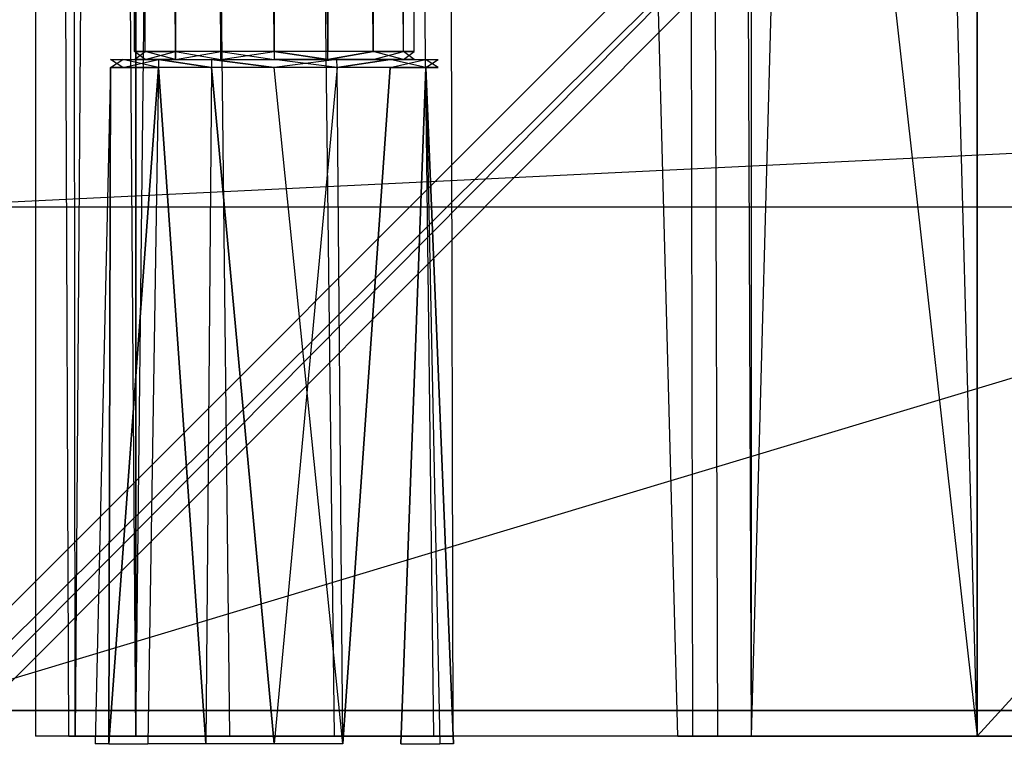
# Model space of a CAD drawing. Extents: x 0 to 1.4, y -0.5 to 0.
# Tile 3 of 44: x 0.0234 to 0.0615, y -0.4808 to -0.4527. Entities that reach past the tile are written whole.
import ezdxf

# ---------------------------------------------------------------- set-up
doc = ezdxf.new("R2010")
doc.units = 0
for name, color, linetype in [('L10_KORPUS_LEGATO_BO_X_13620__Y', 7, 'CONTINUOUS'), ('L12_KORPUS_LEGATO_3_N_B21700___', 7, 'CONTINUOUS'), ('L19_KORPUS_LEGATO_TV_X_3920__Y_', 7, 'CONTINUOUS'), ('L1_DRAWERBOX_LEGATO_NOR_4_X_365', 7, 'CONTINUOUS'), ('L48_DRAWERBOX_LEGATO_REL_6_X_36', 7, 'CONTINUOUS'), ('L4_DRAWERBOX_LEGATO_NOR_1_X_295', 7, 'CONTINUOUS'), ('L50_DRAWERBOX_LEGATO_REL_4_X_13', 7, 'CONTINUOUS'), ('L51_DRAWERBOX_LEGATO_REL_3_X_29', 7, 'CONTINUOUS'), ('L7_PLATTE_LEGATO_0_N_B21700____', 7, 'CONTINUOUS')]:
    doc.layers.add(name, color=color, linetype=linetype)

msp = doc.modelspace()

# ---------------------------------------------------------------- linework, layer by layer
at = {"layer": 'L10_KORPUS_LEGATO_BO_X_13620__Y', "color": 8}
for points, invisible_edges in [([(1.381, -0.479447, 0.02), (0.019, -0.069947, 0.02), (0.019, -0.479447, 0.02), (1.381, -0.479447, 0.02)], 13), ([(0.019, -0.069947, 0.02), (1.381, -0.479447, 0.02), (1.381, -0.069947, 0.02), (0.019, -0.069947, 0.02)], 14), ([(1.381, -0.069947, 0.001), (0.019, -0.479447, 0.001), (0.019, -0.069947, 0.001), (1.381, -0.069947, 0.001)], 13), ([(0.019, -0.479447, 0.001), (1.381, -0.069947, 0.001), (1.381, -0.479447, 0.001), (0.019, -0.479447, 0.001)], 14), ([(1.381, -0.479447, 0.001), (0.019, -0.479447, 0.02), (0.019, -0.479447, 0.001), (1.381, -0.479447, 0.001)], 13), ([(0.019, -0.479447, 0.02), (1.381, -0.479447, 0.001), (1.381, -0.479447, 0.02), (0.019, -0.479447, 0.02)], 14)]:
    msp.add_3dface(points, dxfattribs=dict(at, invisible_edges=invisible_edges))
at = {"layer": 'L12_KORPUS_LEGATO_3_N_B21700___', "color": 8}
for points, invisible_edges in [([(0.079, -0.000947, 0.483), (0.019, -0.479447, 0.483), (0.019, -0.000947, 0.483), (0.079, -0.000947, 0.483)], 10), ([(0.019, -0.479447, 0.483), (0.079, -0.000947, 0.483), (0.079, -0.419447, 0.483), (0.019, -0.479447, 0.483)], 13), ([(0.079, -0.419447, 0.502), (0.019, -0.000947, 0.502), (0.019, -0.479447, 0.502), (0.079, -0.419447, 0.502)], 13), ([(0.019, -0.479447, 0.483), (0.079, -0.419447, 0.483), (1.381, -0.479447, 0.483), (0.019, -0.479447, 0.483)], 10), ([(1.381, -0.479447, 0.502), (0.079, -0.419447, 0.502), (0.019, -0.479447, 0.502), (1.381, -0.479447, 0.502)], 13), ([(1.381, -0.479447, 0.483), (0.019, -0.479447, 0.502), (0.019, -0.479447, 0.483), (1.381, -0.479447, 0.483)], 13), ([(0.019, -0.479447, 0.502), (1.381, -0.479447, 0.483), (1.381, -0.479447, 0.502), (0.019, -0.479447, 0.502)], 14)]:
    msp.add_3dface(points, dxfattribs=dict(at, invisible_edges=invisible_edges))
at = {"layer": 'L19_KORPUS_LEGATO_TV_X_3920__Y_', "color": 8}
for points, invisible_edges in [([(0.411, -0.440937, 0.3), (0.019, -0.459947, 0.3), (0.019, -0.440947, 0.3), (0.411, -0.440937, 0.3)], 13), ([(0.019, -0.459947, 0.3), (0.411, -0.440937, 0.3), (0.411, -0.459937, 0.3), (0.019, -0.459947, 0.3)], 14), ([(0.019, -0.440947, 0.37), (0.411, -0.459937, 0.37), (0.411, -0.440937, 0.37), (0.019, -0.440947, 0.37)], 14), ([(0.411, -0.459937, 0.37), (0.019, -0.440947, 0.37), (0.019, -0.459947, 0.37), (0.411, -0.459937, 0.37)], 13), ([(0.411, -0.459937, 0.3), (0.019, -0.459947, 0.37), (0.019, -0.459947, 0.3), (0.411, -0.459937, 0.3)], 13), ([(0.019, -0.459947, 0.37), (0.411, -0.459937, 0.3), (0.411, -0.459937, 0.37), (0.019, -0.459947, 0.37)], 14)]:
    msp.add_3dface(points, dxfattribs=dict(at, invisible_edges=invisible_edges))
at = {"layer": 'L1_DRAWERBOX_LEGATO_NOR_4_X_365', "color": 8}
for points, invisible_edges in [([(0.060485, -0.480442, 0.382), (0.024, -0.156442, 0.382), (0.024, -0.480442, 0.382), (0.060485, -0.480442, 0.382)], 13), ([(0.024, -0.156442, 0.382), (0.060485, -0.480442, 0.382), (0.060485, -0.156442, 0.382), (0.024, -0.156442, 0.382)], 14), ([(0.024, -0.156442, 0.382), (0.025286, -0.480442, 0.45758), (0.024, -0.480442, 0.382), (0.024, -0.156442, 0.382)], 13), ([(0.025286, -0.480442, 0.45758), (0.024, -0.156442, 0.382), (0.025286, -0.156442, 0.45758), (0.025286, -0.480442, 0.45758)], 14), ([(0.025286, -0.156442, 0.45758), (0.025533, -0.480442, 0.460955), (0.025286, -0.480442, 0.45758), (0.025286, -0.156442, 0.45758)], 13), ([(0.025533, -0.480442, 0.460955), (0.025286, -0.156442, 0.45758), (0.025533, -0.156442, 0.460955), (0.025533, -0.480442, 0.460955)], 14), ([(0.025533, -0.480442, 0.460955), (0.02788, -0.156442, 0.464232), (0.02788, -0.480442, 0.464232), (0.025533, -0.480442, 0.460955)], 13), ([(0.02788, -0.156442, 0.464232), (0.025533, -0.480442, 0.460955), (0.025533, -0.156442, 0.460955), (0.02788, -0.156442, 0.464232)], 14), ([(0.031526, -0.156442, 0.465948), (0.02788, -0.480442, 0.464232), (0.02788, -0.156442, 0.464232), (0.031526, -0.156442, 0.465948)], 13), ([(0.02788, -0.480442, 0.464232), (0.031526, -0.156442, 0.465948), (0.031526, -0.480442, 0.465948), (0.02788, -0.480442, 0.464232)], 14), ([(0.031526, -0.156442, 0.465948), (0.035589, -0.480442, 0.465998), (0.031526, -0.480442, 0.465948), (0.031526, -0.156442, 0.465948)], 13), ([(0.035589, -0.480442, 0.465998), (0.031526, -0.156442, 0.465948), (0.035589, -0.156442, 0.465998), (0.035589, -0.480442, 0.465998)], 14), ([(0.035589, -0.156442, 0.465998), (0.039428, -0.480442, 0.464666), (0.035589, -0.480442, 0.465998), (0.035589, -0.156442, 0.465998)], 13), ([(0.039428, -0.480442, 0.464666), (0.035589, -0.156442, 0.465998), (0.039428, -0.156442, 0.464666), (0.039428, -0.480442, 0.464666)], 14), ([(0.039428, -0.156442, 0.464666), (0.04018, -0.480442, 0.463598), (0.039428, -0.480442, 0.464666), (0.039428, -0.156442, 0.464666)], 13), ([(0.04018, -0.480442, 0.463598), (0.039428, -0.156442, 0.464666), (0.04018, -0.156442, 0.463598), (0.04018, -0.480442, 0.463598)], 14), ([(0.04018, -0.156442, 0.463598), (0.048889, -0.480442, 0.410646), (0.04018, -0.480442, 0.463598), (0.04018, -0.156442, 0.463598)], 13), ([(0.048889, -0.480442, 0.410646), (0.04018, -0.156442, 0.463598), (0.048889, -0.156442, 0.410646), (0.048889, -0.480442, 0.410646)], 14), ([(0.048889, -0.156442, 0.410646), (0.04947, -0.480442, 0.408607), (0.048889, -0.480442, 0.410646), (0.048889, -0.156442, 0.410646)], 13), ([(0.04947, -0.480442, 0.408607), (0.048889, -0.156442, 0.410646), (0.04947, -0.156442, 0.408607), (0.04947, -0.480442, 0.408607)], 14), ([(0.04947, -0.156442, 0.408607), (0.050433, -0.480442, 0.406719), (0.04947, -0.480442, 0.408607), (0.04947, -0.156442, 0.408607)], 13), ([(0.050433, -0.480442, 0.406719), (0.04947, -0.156442, 0.408607), (0.050433, -0.156442, 0.406719), (0.050433, -0.480442, 0.406719)], 14), ([(0.050433, -0.156442, 0.406719), (0.051741, -0.480442, 0.405052), (0.050433, -0.480442, 0.406719), (0.050433, -0.156442, 0.406719)], 13), ([(0.051741, -0.480442, 0.405052), (0.050433, -0.156442, 0.406719), (0.051741, -0.156442, 0.405052), (0.051741, -0.480442, 0.405052)], 14), ([(0.060485, -0.156442, 0.398743), (0.051741, -0.480442, 0.405052), (0.051741, -0.156442, 0.405052), (0.060485, -0.156442, 0.398743)], 13), ([(0.051741, -0.480442, 0.405052), (0.060485, -0.156442, 0.398743), (0.060485, -0.480442, 0.398743), (0.051741, -0.480442, 0.405052)], 14), ([(0.060485, -0.156442, 0.398743), (0.060485, -0.480442, 0.382), (0.060485, -0.480442, 0.398743), (0.060485, -0.156442, 0.398743)], 13), ([(0.060485, -0.480442, 0.382), (0.060485, -0.156442, 0.398743), (0.060485, -0.156442, 0.382), (0.060485, -0.480442, 0.382)], 14), ([(0.025286, -0.480442, 0.45758), (0.060485, -0.480442, 0.382), (0.024, -0.480442, 0.382), (0.025286, -0.480442, 0.45758)], 13), ([(0.060485, -0.480442, 0.382), (0.025286, -0.480442, 0.45758), (0.04947, -0.480442, 0.408607), (0.060485, -0.480442, 0.382)], 10), ([(0.04947, -0.480442, 0.408607), (0.025286, -0.480442, 0.45758), (0.048889, -0.480442, 0.410646), (0.04947, -0.480442, 0.408607)], 10), ([(0.048889, -0.480442, 0.410646), (0.025286, -0.480442, 0.45758), (0.04018, -0.480442, 0.463598), (0.048889, -0.480442, 0.410646)], 13), ([(0.04018, -0.480442, 0.463598), (0.025286, -0.480442, 0.45758), (0.025533, -0.480442, 0.460955), (0.04018, -0.480442, 0.463598)], 14), ([(0.04018, -0.480442, 0.463598), (0.025533, -0.480442, 0.460955), (0.02788, -0.480442, 0.464232), (0.04018, -0.480442, 0.463598)], 15), ([(0.04018, -0.480442, 0.463598), (0.02788, -0.480442, 0.464232), (0.039428, -0.480442, 0.464666), (0.04018, -0.480442, 0.463598)], 15), ([(0.039428, -0.480442, 0.464666), (0.02788, -0.480442, 0.464232), (0.031526, -0.480442, 0.465948), (0.039428, -0.480442, 0.464666)], 15), ([(0.039428, -0.480442, 0.464666), (0.031526, -0.480442, 0.465948), (0.035589, -0.480442, 0.465998), (0.039428, -0.480442, 0.464666)], 15), ([(0.060485, -0.480442, 0.382), (0.04947, -0.480442, 0.408607), (0.050433, -0.480442, 0.406719), (0.060485, -0.480442, 0.382)], 13), ([(0.060485, -0.480442, 0.382), (0.050433, -0.480442, 0.406719), (0.051741, -0.480442, 0.405052), (0.060485, -0.480442, 0.382)], 10), ([(0.060485, -0.480442, 0.382), (0.051741, -0.480442, 0.405052), (0.060485, -0.480442, 0.398743), (0.060485, -0.480442, 0.382)], 13)]:
    msp.add_3dface(points, dxfattribs=dict(at, invisible_edges=invisible_edges))
at = {"layer": 'L48_DRAWERBOX_LEGATO_REL_6_X_36', "color": 8}
for points, invisible_edges in [([(0.060485, -0.480442, 0.032), (0.024, -0.156442, 0.032), (0.024, -0.480442, 0.032), (0.060485, -0.480442, 0.032)], 13), ([(0.024, -0.156442, 0.032), (0.060485, -0.480442, 0.032), (0.060485, -0.156442, 0.032), (0.024, -0.156442, 0.032)], 14), ([(0.024, -0.156442, 0.032), (0.025286, -0.480442, 0.10758), (0.024, -0.480442, 0.032), (0.024, -0.156442, 0.032)], 13), ([(0.025286, -0.480442, 0.10758), (0.024, -0.156442, 0.032), (0.025286, -0.156442, 0.10758), (0.025286, -0.480442, 0.10758)], 14), ([(0.025286, -0.156442, 0.10758), (0.025533, -0.480442, 0.110955), (0.025286, -0.480442, 0.10758), (0.025286, -0.156442, 0.10758)], 13), ([(0.025533, -0.480442, 0.110955), (0.025286, -0.156442, 0.10758), (0.025533, -0.156442, 0.110955), (0.025533, -0.480442, 0.110955)], 14), ([(0.025533, -0.156442, 0.110955), (0.02788, -0.480442, 0.114232), (0.025533, -0.480442, 0.110955), (0.025533, -0.156442, 0.110955)], 13), ([(0.02788, -0.480442, 0.114232), (0.025533, -0.156442, 0.110955), (0.02788, -0.156442, 0.114232), (0.02788, -0.480442, 0.114232)], 14), ([(0.02788, -0.156442, 0.114232), (0.031526, -0.480442, 0.115948), (0.02788, -0.480442, 0.114232), (0.02788, -0.156442, 0.114232)], 13), ([(0.031526, -0.480442, 0.115948), (0.02788, -0.156442, 0.114232), (0.031526, -0.156442, 0.115948), (0.031526, -0.480442, 0.115948)], 14), ([(0.031526, -0.156442, 0.115948), (0.035589, -0.480442, 0.115998), (0.031526, -0.480442, 0.115948), (0.031526, -0.156442, 0.115948)], 13), ([(0.035589, -0.480442, 0.115998), (0.031526, -0.156442, 0.115948), (0.035589, -0.156442, 0.115998), (0.035589, -0.480442, 0.115998)], 14), ([(0.035589, -0.156442, 0.115998), (0.039428, -0.480442, 0.114666), (0.035589, -0.480442, 0.115998), (0.035589, -0.156442, 0.115998)], 13), ([(0.039428, -0.480442, 0.114666), (0.035589, -0.156442, 0.115998), (0.039428, -0.156442, 0.114666), (0.039428, -0.480442, 0.114666)], 14), ([(0.039428, -0.156442, 0.114666), (0.04018, -0.480442, 0.113598), (0.039428, -0.480442, 0.114666), (0.039428, -0.156442, 0.114666)], 13), ([(0.04018, -0.480442, 0.113598), (0.039428, -0.156442, 0.114666), (0.04018, -0.156442, 0.113598), (0.04018, -0.480442, 0.113598)], 14), ([(0.04018, -0.156442, 0.113598), (0.048889, -0.480442, 0.060646), (0.04018, -0.480442, 0.113598), (0.04018, -0.156442, 0.113598)], 13), ([(0.048889, -0.480442, 0.060646), (0.04018, -0.156442, 0.113598), (0.048889, -0.156442, 0.060646), (0.048889, -0.480442, 0.060646)], 14), ([(0.048889, -0.156442, 0.060646), (0.04947, -0.480442, 0.058607), (0.048889, -0.480442, 0.060646), (0.048889, -0.156442, 0.060646)], 13), ([(0.04947, -0.480442, 0.058607), (0.048889, -0.156442, 0.060646), (0.04947, -0.156442, 0.058607), (0.04947, -0.480442, 0.058607)], 14), ([(0.04947, -0.156442, 0.058607), (0.050433, -0.480442, 0.056719), (0.04947, -0.480442, 0.058607), (0.04947, -0.156442, 0.058607)], 13), ([(0.050433, -0.480442, 0.056719), (0.04947, -0.156442, 0.058607), (0.050433, -0.156442, 0.056719), (0.050433, -0.480442, 0.056719)], 14), ([(0.050433, -0.156442, 0.056719), (0.051741, -0.480442, 0.055052), (0.050433, -0.480442, 0.056719), (0.050433, -0.156442, 0.056719)], 13), ([(0.051741, -0.480442, 0.055052), (0.050433, -0.156442, 0.056719), (0.051741, -0.156442, 0.055052), (0.051741, -0.480442, 0.055052)], 14), ([(0.051741, -0.156442, 0.055052), (0.060485, -0.480442, 0.048743), (0.051741, -0.480442, 0.055052), (0.051741, -0.156442, 0.055052)], 13), ([(0.060485, -0.480442, 0.048743), (0.051741, -0.156442, 0.055052), (0.060485, -0.156442, 0.048743), (0.060485, -0.480442, 0.048743)], 14), ([(0.060485, -0.156442, 0.048743), (0.060485, -0.480442, 0.032), (0.060485, -0.480442, 0.048743), (0.060485, -0.156442, 0.048743)], 13), ([(0.060485, -0.480442, 0.032), (0.060485, -0.156442, 0.048743), (0.060485, -0.156442, 0.032), (0.060485, -0.480442, 0.032)], 14), ([(0.025286, -0.480442, 0.10758), (0.060485, -0.480442, 0.032), (0.024, -0.480442, 0.032), (0.025286, -0.480442, 0.10758)], 13), ([(0.060485, -0.480442, 0.032), (0.025286, -0.480442, 0.10758), (0.04947, -0.480442, 0.058607), (0.060485, -0.480442, 0.032)], 10), ([(0.04947, -0.480442, 0.058607), (0.025286, -0.480442, 0.10758), (0.048889, -0.480442, 0.060646), (0.04947, -0.480442, 0.058607)], 10), ([(0.048889, -0.480442, 0.060646), (0.025286, -0.480442, 0.10758), (0.04018, -0.480442, 0.113598), (0.048889, -0.480442, 0.060646)], 13), ([(0.04018, -0.480442, 0.113598), (0.025286, -0.480442, 0.10758), (0.025533, -0.480442, 0.110955), (0.04018, -0.480442, 0.113598)], 14), ([(0.04018, -0.480442, 0.113598), (0.025533, -0.480442, 0.110955), (0.02788, -0.480442, 0.114232), (0.04018, -0.480442, 0.113598)], 15), ([(0.04018, -0.480442, 0.113598), (0.02788, -0.480442, 0.114232), (0.039428, -0.480442, 0.114666), (0.04018, -0.480442, 0.113598)], 15), ([(0.039428, -0.480442, 0.114666), (0.02788, -0.480442, 0.114232), (0.031526, -0.480442, 0.115948), (0.039428, -0.480442, 0.114666)], 15), ([(0.039428, -0.480442, 0.114666), (0.031526, -0.480442, 0.115948), (0.035589, -0.480442, 0.115998), (0.039428, -0.480442, 0.114666)], 15), ([(0.060485, -0.480442, 0.032), (0.04947, -0.480442, 0.058607), (0.050433, -0.480442, 0.056719), (0.060485, -0.480442, 0.032)], 13), ([(0.060485, -0.480442, 0.032), (0.050433, -0.480442, 0.056719), (0.051741, -0.480442, 0.055052), (0.060485, -0.480442, 0.032)], 10), ([(0.060485, -0.480442, 0.032), (0.051741, -0.480442, 0.055052), (0.060485, -0.480442, 0.048743), (0.060485, -0.480442, 0.032)], 13)]:
    msp.add_3dface(points, dxfattribs=dict(at, invisible_edges=invisible_edges))
at = {"layer": 'L4_DRAWERBOX_LEGATO_NOR_1_X_295', "color": 8}
for points, invisible_edges in [([(0.356054, -0.156442, 0.382), (0.060485, -0.480442, 0.382), (0.060485, -0.156442, 0.382), (0.356054, -0.156442, 0.382)], 13), ([(0.060485, -0.480442, 0.382), (0.356054, -0.156442, 0.382), (0.356054, -0.480442, 0.382), (0.060485, -0.480442, 0.382)], 14), ([(0.356054, -0.480442, 0.398), (0.060485, -0.156442, 0.398), (0.060485, -0.480442, 0.398), (0.356054, -0.480442, 0.398)], 13), ([(0.060485, -0.156442, 0.398), (0.356054, -0.480442, 0.398), (0.356054, -0.156442, 0.398), (0.060485, -0.156442, 0.398)], 14), ([(0.060485, -0.156442, 0.398), (0.060485, -0.480442, 0.382), (0.060485, -0.480442, 0.398), (0.060485, -0.156442, 0.398)], 13), ([(0.060485, -0.480442, 0.382), (0.060485, -0.156442, 0.398), (0.060485, -0.156442, 0.382), (0.060485, -0.480442, 0.382)], 14), ([(0.356054, -0.480442, 0.398), (0.060485, -0.480442, 0.382), (0.356054, -0.480442, 0.382), (0.356054, -0.480442, 0.398)], 13), ([(0.060485, -0.480442, 0.382), (0.356054, -0.480442, 0.398), (0.060485, -0.480442, 0.398), (0.060485, -0.480442, 0.382)], 14)]:
    msp.add_3dface(points, dxfattribs=dict(at, invisible_edges=invisible_edges))
at = {"layer": 'L50_DRAWERBOX_LEGATO_REL_4_X_13', "color": 8}
for points, invisible_edges in [([(0.027831, -0.143967, 0.1666), (0.028243, -0.453929, 0.168674), (0.027831, -0.453929, 0.1666), (0.027831, -0.143967, 0.1666)], 13), ([(0.028243, -0.453929, 0.168674), (0.027831, -0.143967, 0.1666), (0.028243, -0.143967, 0.168674), (0.028243, -0.453929, 0.168674)], 14), ([(0.028243, -0.143967, 0.164526), (0.027831, -0.453929, 0.1666), (0.028243, -0.453929, 0.164526), (0.028243, -0.143967, 0.164526)], 13), ([(0.027831, -0.453929, 0.1666), (0.028243, -0.143967, 0.164526), (0.027831, -0.143967, 0.1666), (0.027831, -0.453929, 0.1666)], 14), ([(0.028243, -0.143967, 0.168674), (0.029418, -0.453929, 0.170432), (0.028243, -0.453929, 0.168674), (0.028243, -0.143967, 0.168674)], 13), ([(0.029418, -0.453929, 0.170432), (0.028243, -0.143967, 0.168674), (0.029418, -0.143967, 0.170432), (0.029418, -0.453929, 0.170432)], 14), ([(0.029418, -0.143967, 0.162768), (0.028243, -0.453929, 0.164526), (0.029418, -0.453929, 0.162768), (0.029418, -0.143967, 0.162768)], 13), ([(0.028243, -0.453929, 0.164526), (0.029418, -0.143967, 0.162768), (0.028243, -0.143967, 0.164526), (0.028243, -0.453929, 0.164526)], 14), ([(0.029418, -0.143967, 0.170432), (0.031176, -0.453929, 0.171607), (0.029418, -0.453929, 0.170432), (0.029418, -0.143967, 0.170432)], 13), ([(0.031176, -0.453929, 0.171607), (0.029418, -0.143967, 0.170432), (0.031176, -0.143967, 0.171607), (0.031176, -0.453929, 0.171607)], 14), ([(0.031176, -0.453929, 0.161593), (0.029418, -0.143967, 0.162768), (0.029418, -0.453929, 0.162768), (0.031176, -0.453929, 0.161593)], 13), ([(0.029418, -0.143967, 0.162768), (0.031176, -0.453929, 0.161593), (0.031176, -0.143967, 0.161593), (0.029418, -0.143967, 0.162768)], 14), ([(0.031176, -0.143967, 0.171607), (0.03325, -0.453929, 0.172019), (0.031176, -0.453929, 0.171607), (0.031176, -0.143967, 0.171607)], 13), ([(0.03325, -0.453929, 0.172019), (0.031176, -0.143967, 0.171607), (0.03325, -0.143967, 0.172019), (0.03325, -0.453929, 0.172019)], 14), ([(0.03325, -0.453929, 0.161181), (0.031176, -0.143967, 0.161593), (0.031176, -0.453929, 0.161593), (0.03325, -0.453929, 0.161181)], 13), ([(0.031176, -0.143967, 0.161593), (0.03325, -0.453929, 0.161181), (0.03325, -0.143967, 0.161181), (0.031176, -0.143967, 0.161593)], 14), ([(0.035324, -0.453929, 0.161593), (0.03325, -0.143967, 0.161181), (0.03325, -0.453929, 0.161181), (0.035324, -0.453929, 0.161593)], 13), ([(0.03325, -0.143967, 0.161181), (0.035324, -0.453929, 0.161593), (0.035324, -0.143967, 0.161593), (0.03325, -0.143967, 0.161181)], 14), ([(0.03325, -0.143967, 0.172019), (0.035324, -0.453929, 0.171607), (0.03325, -0.453929, 0.172019), (0.03325, -0.143967, 0.172019)], 13), ([(0.035324, -0.453929, 0.171607), (0.03325, -0.143967, 0.172019), (0.035324, -0.143967, 0.171607), (0.035324, -0.453929, 0.171607)], 14), ([(0.037082, -0.453929, 0.162768), (0.035324, -0.143967, 0.161593), (0.035324, -0.453929, 0.161593), (0.037082, -0.453929, 0.162768)], 13), ([(0.035324, -0.143967, 0.161593), (0.037082, -0.453929, 0.162768), (0.037082, -0.143967, 0.162768), (0.035324, -0.143967, 0.161593)], 14), ([(0.035324, -0.143967, 0.171607), (0.037082, -0.453929, 0.170432), (0.035324, -0.453929, 0.171607), (0.035324, -0.143967, 0.171607)], 13), ([(0.037082, -0.453929, 0.170432), (0.035324, -0.143967, 0.171607), (0.037082, -0.143967, 0.170432), (0.037082, -0.453929, 0.170432)], 14), ([(0.038257, -0.143967, 0.164526), (0.037082, -0.453929, 0.162768), (0.038257, -0.453929, 0.164526), (0.038257, -0.143967, 0.164526)], 13), ([(0.037082, -0.453929, 0.162768), (0.038257, -0.143967, 0.164526), (0.037082, -0.143967, 0.162768), (0.037082, -0.453929, 0.162768)], 14), ([(0.037082, -0.143967, 0.170432), (0.038257, -0.453929, 0.168674), (0.037082, -0.453929, 0.170432), (0.037082, -0.143967, 0.170432)], 13), ([(0.038257, -0.453929, 0.168674), (0.037082, -0.143967, 0.170432), (0.038257, -0.143967, 0.168674), (0.038257, -0.453929, 0.168674)], 14), ([(0.03867, -0.143967, 0.1666), (0.038257, -0.453929, 0.164526), (0.03867, -0.453929, 0.1666), (0.03867, -0.143967, 0.1666)], 13), ([(0.038257, -0.453929, 0.164526), (0.03867, -0.143967, 0.1666), (0.038257, -0.143967, 0.164526), (0.038257, -0.453929, 0.164526)], 14), ([(0.038257, -0.143967, 0.168674), (0.03867, -0.453929, 0.1666), (0.038257, -0.453929, 0.168674), (0.038257, -0.143967, 0.168674)], 13), ([(0.03867, -0.453929, 0.1666), (0.038257, -0.143967, 0.168674), (0.03867, -0.143967, 0.1666), (0.03867, -0.453929, 0.1666)], 14), ([(0.028243, -0.453929, 0.164526), (0.027831, -0.454242, 0.1666), (0.028243, -0.454242, 0.164526), (0.028243, -0.453929, 0.164526)], 13), ([(0.027831, -0.454242, 0.1666), (0.028243, -0.453929, 0.164526), (0.027831, -0.453929, 0.1666), (0.027831, -0.454242, 0.1666)], 14), ([(0.027831, -0.453929, 0.1666), (0.028243, -0.454242, 0.168674), (0.027831, -0.454242, 0.1666), (0.027831, -0.453929, 0.1666)], 13), ([(0.028243, -0.454242, 0.168674), (0.027831, -0.453929, 0.1666), (0.028243, -0.453929, 0.168674), (0.028243, -0.454242, 0.168674)], 14), ([(0.029418, -0.453929, 0.162768), (0.028243, -0.454242, 0.164526), (0.029418, -0.454242, 0.162768), (0.029418, -0.453929, 0.162768)], 13), ([(0.028243, -0.454242, 0.164526), (0.029418, -0.453929, 0.162768), (0.028243, -0.453929, 0.164526), (0.028243, -0.454242, 0.164526)], 14), ([(0.028243, -0.453929, 0.168674), (0.029418, -0.454242, 0.170432), (0.028243, -0.454242, 0.168674), (0.028243, -0.453929, 0.168674)], 13), ([(0.029418, -0.454242, 0.170432), (0.028243, -0.453929, 0.168674), (0.029418, -0.453929, 0.170432), (0.029418, -0.454242, 0.170432)], 14), ([(0.031176, -0.454242, 0.161593), (0.029418, -0.453929, 0.162768), (0.029418, -0.454242, 0.162768), (0.031176, -0.454242, 0.161593)], 13), ([(0.029418, -0.453929, 0.162768), (0.031176, -0.454242, 0.161593), (0.031176, -0.453929, 0.161593), (0.029418, -0.453929, 0.162768)], 14), ([(0.031176, -0.453929, 0.171607), (0.029418, -0.454242, 0.170432), (0.029418, -0.453929, 0.170432), (0.031176, -0.453929, 0.171607)], 13), ([(0.029418, -0.454242, 0.170432), (0.031176, -0.453929, 0.171607), (0.031176, -0.454242, 0.171607), (0.029418, -0.454242, 0.170432)], 14), ([(0.03325, -0.454242, 0.161181), (0.031176, -0.453929, 0.161593), (0.031176, -0.454242, 0.161593), (0.03325, -0.454242, 0.161181)], 13), ([(0.031176, -0.453929, 0.161593), (0.03325, -0.454242, 0.161181), (0.03325, -0.453929, 0.161181), (0.031176, -0.453929, 0.161593)], 14), ([(0.03325, -0.453929, 0.172019), (0.031176, -0.454242, 0.171607), (0.031176, -0.453929, 0.171607), (0.03325, -0.453929, 0.172019)], 13), ([(0.031176, -0.454242, 0.171607), (0.03325, -0.453929, 0.172019), (0.03325, -0.454242, 0.172019), (0.031176, -0.454242, 0.171607)], 14), ([(0.03325, -0.453929, 0.172019), (0.035324, -0.454242, 0.171607), (0.03325, -0.454242, 0.172019), (0.03325, -0.453929, 0.172019)], 13), ([(0.035324, -0.454242, 0.171607), (0.03325, -0.453929, 0.172019), (0.035324, -0.453929, 0.171607), (0.035324, -0.454242, 0.171607)], 14), ([(0.035324, -0.454242, 0.161593), (0.03325, -0.453929, 0.161181), (0.03325, -0.454242, 0.161181), (0.035324, -0.454242, 0.161593)], 13), ([(0.03325, -0.453929, 0.161181), (0.035324, -0.454242, 0.161593), (0.035324, -0.453929, 0.161593), (0.03325, -0.453929, 0.161181)], 14), ([(0.037082, -0.453929, 0.170432), (0.035324, -0.454242, 0.171607), (0.035324, -0.453929, 0.171607), (0.037082, -0.453929, 0.170432)], 13), ([(0.035324, -0.454242, 0.171607), (0.037082, -0.453929, 0.170432), (0.037082, -0.454242, 0.170432), (0.035324, -0.454242, 0.171607)], 14), ([(0.035324, -0.454242, 0.161593), (0.037082, -0.453929, 0.162768), (0.035324, -0.453929, 0.161593), (0.035324, -0.454242, 0.161593)], 13), ([(0.037082, -0.453929, 0.162768), (0.035324, -0.454242, 0.161593), (0.037082, -0.454242, 0.162768), (0.037082, -0.453929, 0.162768)], 14), ([(0.037082, -0.453929, 0.170432), (0.038257, -0.454242, 0.168674), (0.037082, -0.454242, 0.170432), (0.037082, -0.453929, 0.170432)], 13), ([(0.038257, -0.454242, 0.168674), (0.037082, -0.453929, 0.170432), (0.038257, -0.453929, 0.168674), (0.038257, -0.454242, 0.168674)], 14), ([(0.038257, -0.453929, 0.164526), (0.037082, -0.454242, 0.162768), (0.038257, -0.454242, 0.164526), (0.038257, -0.453929, 0.164526)], 13), ([(0.037082, -0.454242, 0.162768), (0.038257, -0.453929, 0.164526), (0.037082, -0.453929, 0.162768), (0.037082, -0.454242, 0.162768)], 14), ([(0.038257, -0.453929, 0.168674), (0.03867, -0.454242, 0.1666), (0.038257, -0.454242, 0.168674), (0.038257, -0.453929, 0.168674)], 13), ([(0.03867, -0.454242, 0.1666), (0.038257, -0.453929, 0.168674), (0.03867, -0.453929, 0.1666), (0.03867, -0.454242, 0.1666)], 14), ([(0.03867, -0.453929, 0.1666), (0.038257, -0.454242, 0.164526), (0.03867, -0.454242, 0.1666), (0.03867, -0.453929, 0.1666)], 13), ([(0.038257, -0.454242, 0.164526), (0.03867, -0.453929, 0.1666), (0.038257, -0.453929, 0.164526), (0.038257, -0.454242, 0.164526)], 14), ([(0.027387, -0.454242, 0.164171), (0.026897, -0.454547, 0.1666), (0.02738, -0.454547, 0.164169), (0.027387, -0.454242, 0.164171)], 13), ([(0.026897, -0.454547, 0.1666), (0.027387, -0.454242, 0.164171), (0.026904, -0.454242, 0.1666), (0.026897, -0.454547, 0.1666)], 14), ([(0.026904, -0.454242, 0.1666), (0.02738, -0.454547, 0.169031), (0.026897, -0.454547, 0.1666), (0.026904, -0.454242, 0.1666)], 13), ([(0.028243, -0.454242, 0.164526), (0.026904, -0.454242, 0.1666), (0.027387, -0.454242, 0.164171), (0.028243, -0.454242, 0.164526)], 13), ([(0.026904, -0.454242, 0.1666), (0.028243, -0.454242, 0.164526), (0.027831, -0.454242, 0.1666), (0.026904, -0.454242, 0.1666)], 14), ([(0.028243, -0.454242, 0.168674), (0.026904, -0.454242, 0.1666), (0.027831, -0.454242, 0.1666), (0.028243, -0.454242, 0.168674)], 13), ([(0.026904, -0.454242, 0.1666), (0.028243, -0.454242, 0.168674), (0.027387, -0.454242, 0.169029), (0.026904, -0.454242, 0.1666)], 14), ([(0.02738, -0.454547, 0.169031), (0.026904, -0.454242, 0.1666), (0.027387, -0.454242, 0.169029), (0.02738, -0.454547, 0.169031)], 14), ([(0.028762, -0.454242, 0.162112), (0.02738, -0.454547, 0.164169), (0.028758, -0.454547, 0.162107), (0.028762, -0.454242, 0.162112)], 13), ([(0.02738, -0.454547, 0.164169), (0.028762, -0.454242, 0.162112), (0.027387, -0.454242, 0.164171), (0.02738, -0.454547, 0.164169)], 14), ([(0.027387, -0.454242, 0.169029), (0.028758, -0.454547, 0.171093), (0.02738, -0.454547, 0.169031), (0.027387, -0.454242, 0.169029)], 13), ([(0.029418, -0.454242, 0.170432), (0.027387, -0.454242, 0.169029), (0.028243, -0.454242, 0.168674), (0.029418, -0.454242, 0.170432)], 13), ([(0.027387, -0.454242, 0.169029), (0.029418, -0.454242, 0.170432), (0.028762, -0.454242, 0.171088), (0.027387, -0.454242, 0.169029)], 14), ([(0.029418, -0.454242, 0.162768), (0.027387, -0.454242, 0.164171), (0.028762, -0.454242, 0.162112), (0.029418, -0.454242, 0.162768)], 13), ([(0.027387, -0.454242, 0.164171), (0.029418, -0.454242, 0.162768), (0.028243, -0.454242, 0.164526), (0.027387, -0.454242, 0.164171)], 14), ([(0.028758, -0.454547, 0.171093), (0.027387, -0.454242, 0.169029), (0.028762, -0.454242, 0.171088), (0.028758, -0.454547, 0.171093)], 14), ([(0.030819, -0.454547, 0.16073), (0.028762, -0.454242, 0.162112), (0.028758, -0.454547, 0.162107), (0.030819, -0.454547, 0.16073)], 13), ([(0.028762, -0.454242, 0.171088), (0.030819, -0.454547, 0.17247), (0.028758, -0.454547, 0.171093), (0.028762, -0.454242, 0.171088)], 13), ([(0.031176, -0.454242, 0.171607), (0.028762, -0.454242, 0.171088), (0.029418, -0.454242, 0.170432), (0.031176, -0.454242, 0.171607)], 13), ([(0.028762, -0.454242, 0.171088), (0.031176, -0.454242, 0.171607), (0.030821, -0.454242, 0.172464), (0.028762, -0.454242, 0.171088)], 14), ([(0.031176, -0.454242, 0.161593), (0.028762, -0.454242, 0.162112), (0.030821, -0.454242, 0.160736), (0.031176, -0.454242, 0.161593)], 13), ([(0.028762, -0.454242, 0.162112), (0.031176, -0.454242, 0.161593), (0.029418, -0.454242, 0.162768), (0.028762, -0.454242, 0.162112)], 14), ([(0.028762, -0.454242, 0.162112), (0.030819, -0.454547, 0.16073), (0.030821, -0.454242, 0.160736), (0.028762, -0.454242, 0.162112)], 14), ([(0.030819, -0.454547, 0.17247), (0.028762, -0.454242, 0.171088), (0.030821, -0.454242, 0.172464), (0.030819, -0.454547, 0.17247)], 14), ([(0.030821, -0.454242, 0.172464), (0.03325, -0.454547, 0.172953), (0.030819, -0.454547, 0.17247), (0.030821, -0.454242, 0.172464)], 13), ([(0.03325, -0.454547, 0.160247), (0.030821, -0.454242, 0.160736), (0.030819, -0.454547, 0.16073), (0.03325, -0.454547, 0.160247)], 13), ([(0.03325, -0.454242, 0.161181), (0.030821, -0.454242, 0.160736), (0.03325, -0.454242, 0.160253), (0.03325, -0.454242, 0.161181)], 13), ([(0.030821, -0.454242, 0.160736), (0.03325, -0.454242, 0.161181), (0.031176, -0.454242, 0.161593), (0.030821, -0.454242, 0.160736)], 14), ([(0.03325, -0.454242, 0.172019), (0.030821, -0.454242, 0.172464), (0.031176, -0.454242, 0.171607), (0.03325, -0.454242, 0.172019)], 13), ([(0.030821, -0.454242, 0.172464), (0.03325, -0.454242, 0.172019), (0.03325, -0.454242, 0.172947), (0.030821, -0.454242, 0.172464)], 14), ([(0.03325, -0.454547, 0.172953), (0.030821, -0.454242, 0.172464), (0.03325, -0.454242, 0.172947), (0.03325, -0.454547, 0.172953)], 14), ([(0.030821, -0.454242, 0.160736), (0.03325, -0.454547, 0.160247), (0.03325, -0.454242, 0.160253), (0.030821, -0.454242, 0.160736)], 14), ([(0.035679, -0.454242, 0.160736), (0.03325, -0.454242, 0.161181), (0.03325, -0.454242, 0.160253), (0.035679, -0.454242, 0.160736)], 13), ([(0.03325, -0.454242, 0.161181), (0.035679, -0.454242, 0.160736), (0.035324, -0.454242, 0.161593), (0.03325, -0.454242, 0.161181)], 14), ([(0.035679, -0.454242, 0.172464), (0.03325, -0.454242, 0.172019), (0.035324, -0.454242, 0.171607), (0.035679, -0.454242, 0.172464)], 13), ([(0.03325, -0.454242, 0.172019), (0.035679, -0.454242, 0.172464), (0.03325, -0.454242, 0.172947), (0.03325, -0.454242, 0.172019)], 14), ([(0.03325, -0.454242, 0.172947), (0.035682, -0.454547, 0.17247), (0.03325, -0.454547, 0.172953), (0.03325, -0.454242, 0.172947)], 13), ([(0.035682, -0.454547, 0.17247), (0.03325, -0.454242, 0.172947), (0.035679, -0.454242, 0.172464), (0.035682, -0.454547, 0.17247)], 14), ([(0.03325, -0.454547, 0.160247), (0.035679, -0.454242, 0.160736), (0.03325, -0.454242, 0.160253), (0.03325, -0.454547, 0.160247)], 13), ([(0.035679, -0.454242, 0.160736), (0.03325, -0.454547, 0.160247), (0.035682, -0.454547, 0.16073), (0.035679, -0.454242, 0.160736)], 14), ([(0.037738, -0.454242, 0.162112), (0.035324, -0.454242, 0.161593), (0.035679, -0.454242, 0.160736), (0.037738, -0.454242, 0.162112)], 13), ([(0.035324, -0.454242, 0.161593), (0.037738, -0.454242, 0.162112), (0.037082, -0.454242, 0.162768), (0.035324, -0.454242, 0.161593)], 14), ([(0.037738, -0.454242, 0.171088), (0.035324, -0.454242, 0.171607), (0.037082, -0.454242, 0.170432), (0.037738, -0.454242, 0.171088)], 13), ([(0.035324, -0.454242, 0.171607), (0.037738, -0.454242, 0.171088), (0.035679, -0.454242, 0.172464), (0.035324, -0.454242, 0.171607)], 14), ([(0.037738, -0.454242, 0.171088), (0.035682, -0.454547, 0.17247), (0.035679, -0.454242, 0.172464), (0.037738, -0.454242, 0.171088)], 13), ([(0.035682, -0.454547, 0.16073), (0.037738, -0.454242, 0.162112), (0.035679, -0.454242, 0.160736), (0.035682, -0.454547, 0.16073)], 13), ([(0.035682, -0.454547, 0.17247), (0.037738, -0.454242, 0.171088), (0.037743, -0.454547, 0.171093), (0.035682, -0.454547, 0.17247)], 14), ([(0.037738, -0.454242, 0.162112), (0.035682, -0.454547, 0.16073), (0.037743, -0.454547, 0.162107), (0.037738, -0.454242, 0.162112)], 14), ([(0.039114, -0.454242, 0.164171), (0.037082, -0.454242, 0.162768), (0.037738, -0.454242, 0.162112), (0.039114, -0.454242, 0.164171)], 13), ([(0.037082, -0.454242, 0.162768), (0.039114, -0.454242, 0.164171), (0.038257, -0.454242, 0.164526), (0.037082, -0.454242, 0.162768)], 14), ([(0.039114, -0.454242, 0.169029), (0.037082, -0.454242, 0.170432), (0.038257, -0.454242, 0.168674), (0.039114, -0.454242, 0.169029)], 13), ([(0.037082, -0.454242, 0.170432), (0.039114, -0.454242, 0.169029), (0.037738, -0.454242, 0.171088), (0.037082, -0.454242, 0.170432)], 14), ([(0.037743, -0.454547, 0.162107), (0.039114, -0.454242, 0.164171), (0.037738, -0.454242, 0.162112), (0.037743, -0.454547, 0.162107)], 14), ([(0.037738, -0.454242, 0.171088), (0.03912, -0.454547, 0.169031), (0.037743, -0.454547, 0.171093), (0.037738, -0.454242, 0.171088)], 13), ([(0.03912, -0.454547, 0.169031), (0.037738, -0.454242, 0.171088), (0.039114, -0.454242, 0.169029), (0.03912, -0.454547, 0.169031)], 14), ([(0.039114, -0.454242, 0.164171), (0.037743, -0.454547, 0.162107), (0.03912, -0.454547, 0.164169), (0.039114, -0.454242, 0.164171)], 13), ([(0.039597, -0.454242, 0.1666), (0.038257, -0.454242, 0.164526), (0.039114, -0.454242, 0.164171), (0.039597, -0.454242, 0.1666)], 13), ([(0.038257, -0.454242, 0.164526), (0.039597, -0.454242, 0.1666), (0.03867, -0.454242, 0.1666), (0.038257, -0.454242, 0.164526)], 14), ([(0.03867, -0.454242, 0.1666), (0.039114, -0.454242, 0.169029), (0.038257, -0.454242, 0.168674), (0.03867, -0.454242, 0.1666)], 14), ([(0.039114, -0.454242, 0.169029), (0.03867, -0.454242, 0.1666), (0.039597, -0.454242, 0.1666), (0.039114, -0.454242, 0.169029)], 13), ([(0.03912, -0.454547, 0.164169), (0.039597, -0.454242, 0.1666), (0.039114, -0.454242, 0.164171), (0.03912, -0.454547, 0.164169)], 14), ([(0.039114, -0.454242, 0.169029), (0.039604, -0.454547, 0.1666), (0.03912, -0.454547, 0.169031), (0.039114, -0.454242, 0.169029)], 13), ([(0.039604, -0.454547, 0.1666), (0.039114, -0.454242, 0.169029), (0.039597, -0.454242, 0.1666), (0.039604, -0.454547, 0.1666)], 14), ([(0.039597, -0.454242, 0.1666), (0.03912, -0.454547, 0.164169), (0.039604, -0.454547, 0.1666), (0.039597, -0.454242, 0.1666)], 13), ([(0.026897, -0.454547, 0.1666), (0.026841, -0.480742, 0.169255), (0.026313, -0.480742, 0.1666), (0.026897, -0.454547, 0.1666)], 13), ([(0.026841, -0.480742, 0.163945), (0.026897, -0.454547, 0.1666), (0.026313, -0.480742, 0.1666), (0.026841, -0.480742, 0.163945)], 13), ([(0.026841, -0.480742, 0.169255), (0.026897, -0.454547, 0.1666), (0.02738, -0.454547, 0.169031), (0.026841, -0.480742, 0.169255)], 14), ([(0.026841, -0.480742, 0.169255), (0.028758, -0.454547, 0.171093), (0.028345, -0.480742, 0.171505), (0.026841, -0.480742, 0.169255)], 13), ([(0.028758, -0.454547, 0.171093), (0.026841, -0.480742, 0.169255), (0.02738, -0.454547, 0.169031), (0.028758, -0.454547, 0.171093)], 14), ([(0.028758, -0.454547, 0.162107), (0.026841, -0.480742, 0.163945), (0.028345, -0.480742, 0.161695), (0.028758, -0.454547, 0.162107)], 13), ([(0.026841, -0.480742, 0.163945), (0.028758, -0.454547, 0.162107), (0.02738, -0.454547, 0.164169), (0.026841, -0.480742, 0.163945)], 14), ([(0.026897, -0.454547, 0.1666), (0.026841, -0.480742, 0.163945), (0.02738, -0.454547, 0.164169), (0.026897, -0.454547, 0.1666)], 14), ([(0.028758, -0.454547, 0.171093), (0.030595, -0.480742, 0.173009), (0.028345, -0.480742, 0.171505), (0.028758, -0.454547, 0.171093)], 13), ([(0.030595, -0.480742, 0.160191), (0.028758, -0.454547, 0.162107), (0.028345, -0.480742, 0.161695), (0.030595, -0.480742, 0.160191)], 13), ([(0.030595, -0.480742, 0.173009), (0.028758, -0.454547, 0.171093), (0.030819, -0.454547, 0.17247), (0.030595, -0.480742, 0.173009)], 14), ([(0.028758, -0.454547, 0.162107), (0.030595, -0.480742, 0.160191), (0.030819, -0.454547, 0.16073), (0.028758, -0.454547, 0.162107)], 14), ([(0.03325, -0.480742, 0.159663), (0.030819, -0.454547, 0.16073), (0.030595, -0.480742, 0.160191), (0.03325, -0.480742, 0.159663)], 13), ([(0.030819, -0.454547, 0.17247), (0.03325, -0.480742, 0.173537), (0.030595, -0.480742, 0.173009), (0.030819, -0.454547, 0.17247)], 13), ([(0.030819, -0.454547, 0.16073), (0.03325, -0.480742, 0.159663), (0.03325, -0.454547, 0.160247), (0.030819, -0.454547, 0.16073)], 14), ([(0.03325, -0.480742, 0.173537), (0.030819, -0.454547, 0.17247), (0.03325, -0.454547, 0.172953), (0.03325, -0.480742, 0.173537)], 14), ([(0.03325, -0.480742, 0.159663), (0.035682, -0.454547, 0.16073), (0.03325, -0.454547, 0.160247), (0.03325, -0.480742, 0.159663)], 13), ([(0.035682, -0.454547, 0.16073), (0.03325, -0.480742, 0.159663), (0.035905, -0.480742, 0.160191), (0.035682, -0.454547, 0.16073)], 14), ([(0.03325, -0.454547, 0.172953), (0.035905, -0.480742, 0.173009), (0.03325, -0.480742, 0.173537), (0.03325, -0.454547, 0.172953)], 13), ([(0.035905, -0.480742, 0.173009), (0.03325, -0.454547, 0.172953), (0.035682, -0.454547, 0.17247), (0.035905, -0.480742, 0.173009)], 14), ([(0.035905, -0.480742, 0.160191), (0.037743, -0.454547, 0.162107), (0.035682, -0.454547, 0.16073), (0.035905, -0.480742, 0.160191)], 13), ([(0.037743, -0.454547, 0.171093), (0.035905, -0.480742, 0.173009), (0.035682, -0.454547, 0.17247), (0.037743, -0.454547, 0.171093)], 13), ([(0.037743, -0.454547, 0.162107), (0.035905, -0.480742, 0.160191), (0.038156, -0.480742, 0.161695), (0.037743, -0.454547, 0.162107)], 14), ([(0.035905, -0.480742, 0.173009), (0.037743, -0.454547, 0.171093), (0.038156, -0.480742, 0.171505), (0.035905, -0.480742, 0.173009)], 14), ([(0.03912, -0.454547, 0.169031), (0.038156, -0.480742, 0.171505), (0.037743, -0.454547, 0.171093), (0.03912, -0.454547, 0.169031)], 14), ([(0.038156, -0.480742, 0.161695), (0.03912, -0.454547, 0.164169), (0.037743, -0.454547, 0.162107), (0.038156, -0.480742, 0.161695)], 14), ([(0.038156, -0.480742, 0.171505), (0.03912, -0.454547, 0.169031), (0.03966, -0.480742, 0.169255), (0.038156, -0.480742, 0.171505)], 13), ([(0.03912, -0.454547, 0.164169), (0.038156, -0.480742, 0.161695), (0.03966, -0.480742, 0.163945), (0.03912, -0.454547, 0.164169)], 13), ([(0.03912, -0.454547, 0.169031), (0.040188, -0.480742, 0.1666), (0.03966, -0.480742, 0.169255), (0.03912, -0.454547, 0.169031)], 13), ([(0.040188, -0.480742, 0.1666), (0.03912, -0.454547, 0.169031), (0.039604, -0.454547, 0.1666), (0.040188, -0.480742, 0.1666)], 14), ([(0.040188, -0.480742, 0.1666), (0.03912, -0.454547, 0.164169), (0.03966, -0.480742, 0.163945), (0.040188, -0.480742, 0.1666)], 13), ([(0.03912, -0.454547, 0.164169), (0.040188, -0.480742, 0.1666), (0.039604, -0.454547, 0.1666), (0.03912, -0.454547, 0.164169)], 14)]:
    msp.add_3dface(points, dxfattribs=dict(at, invisible_edges=invisible_edges))
at = {"layer": 'L51_DRAWERBOX_LEGATO_REL_3_X_29', "color": 8}
for points, invisible_edges in [([(0.356015, -0.480442, 0.048), (0.060485, -0.156442, 0.048), (0.060485, -0.480442, 0.048), (0.356015, -0.480442, 0.048)], 13), ([(0.060485, -0.156442, 0.048), (0.356015, -0.480442, 0.048), (0.356015, -0.156442, 0.048), (0.060485, -0.156442, 0.048)], 14), ([(0.060485, -0.156442, 0.032), (0.356015, -0.480442, 0.032), (0.060485, -0.480442, 0.032), (0.060485, -0.156442, 0.032)], 13), ([(0.356015, -0.480442, 0.032), (0.060485, -0.156442, 0.032), (0.356015, -0.156442, 0.032), (0.356015, -0.480442, 0.032)], 14), ([(0.060485, -0.156442, 0.048), (0.060485, -0.480442, 0.032), (0.060485, -0.480442, 0.048), (0.060485, -0.156442, 0.048)], 13), ([(0.060485, -0.480442, 0.032), (0.060485, -0.156442, 0.048), (0.060485, -0.156442, 0.032), (0.060485, -0.480442, 0.032)], 14), ([(0.356015, -0.480442, 0.032), (0.060485, -0.480442, 0.048), (0.060485, -0.480442, 0.032), (0.356015, -0.480442, 0.032)], 13), ([(0.060485, -0.480442, 0.048), (0.356015, -0.480442, 0.032), (0.356015, -0.480442, 0.048), (0.060485, -0.480442, 0.048)], 14)]:
    msp.add_3dface(points, dxfattribs=dict(at, invisible_edges=invisible_edges))
at = {"layer": 'L7_PLATTE_LEGATO_0_N_B21700____', "color": 8}
for points, invisible_edges in [([(0.049317, -0.000496, 0.510552), (0.000356, -0.498833, 0.543077), (0.000356, -0.000548, 0.543077), (0.049317, -0.000496, 0.510552)], 13), ([(0.000356, -0.498833, 0.543077), (0.049317, -0.000496, 0.510552), (0.049317, -0.450627, 0.510552), (0.000356, -0.498833, 0.543077)], 14), ([(0.001336, -0.000641, 0.55), (0.000906, -0.499322, 0.55), (0.392723, -0.499312, 0.55), (0.001336, -0.000641, 0.55)], 10), ([(0.001336, -0.000641, 0.55), (0.392723, -0.499312, 0.55), (0.392534, -0.410479, 0.55), (0.001336, -0.000641, 0.55)], 13), ([(0.049317, -0.450627, 0.510552), (0.000356, -0.499278, 0.543077), (0.000356, -0.498833, 0.543077), (0.049317, -0.450627, 0.510552)], 13), ([(0.000356, -0.499278, 0.543077), (0.049317, -0.450627, 0.510552), (0.049317, -0.450908, 0.510552), (0.000356, -0.499278, 0.543077)], 14), ([(0.049317, -0.450908, 0.510552), (0.000857, -0.499778, 0.543077), (0.000356, -0.499278, 0.543077), (0.049317, -0.450908, 0.510552)], 13), ([(0.000857, -0.499778, 0.543077), (0.049317, -0.450908, 0.510552), (0.049869, -0.451461, 0.510552), (0.000857, -0.499778, 0.543077)], 14), ([(0.049869, -0.451461, 0.510552), (0.001647, -0.499778, 0.543077), (0.000857, -0.499778, 0.543077), (0.049869, -0.451461, 0.510552)], 13), ([(0.050526, -0.451461, 0.510552), (0.700121, -0.499768, 0.543077), (0.001647, -0.499778, 0.543077), (0.050526, -0.451461, 0.510552)], 13), ([(0.001647, -0.499778, 0.543077), (0.049869, -0.451461, 0.510552), (0.050526, -0.451461, 0.510552), (0.001647, -0.499778, 0.543077)], 14), ([(0.700121, -0.499768, 0.543077), (0.050526, -0.451461, 0.510552), (0.700121, -0.451451, 0.510552), (0.700121, -0.499768, 0.543077)], 14)]:
    msp.add_3dface(points, dxfattribs=dict(at, invisible_edges=invisible_edges))

doc.saveas('drawing.dxf')
